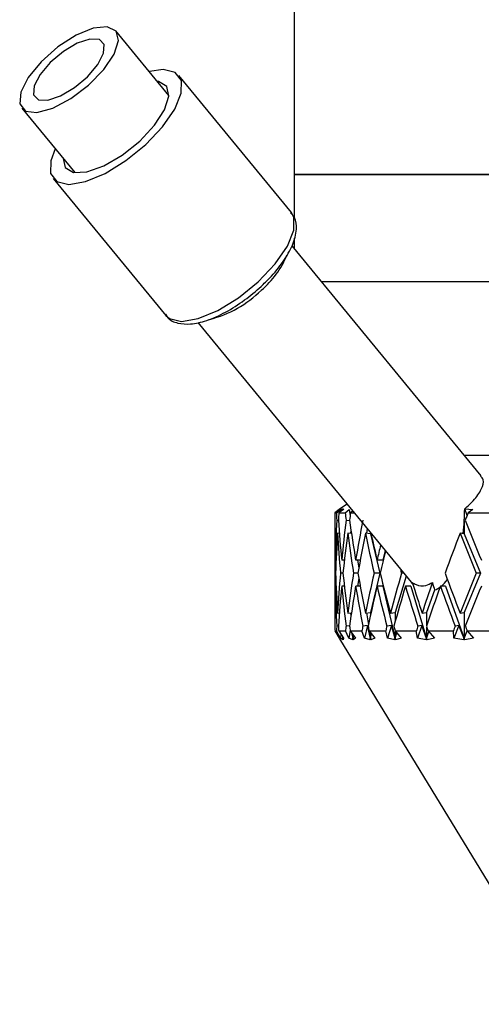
# Model space of a CAD drawing. Header units: inches. Extents: x 2.4 to 40.6, y 0.9 to 32.7.
# Tile 8 of 68: x 3.963 to 4.673, y 10.063 to 11.579. Entities that reach past the tile are written whole.
import ezdxf

# ---------------------------------------------------------------- set-up
doc = ezdxf.new("R2010")
doc.units = ezdxf.units.IN
doc.header["$MEASUREMENT"] = 0

msp = doc.modelspace()

# ---------------------------------------------------------------- linework, layer by layer
at = {"color": 7, "linetype": 'Continuous', "lineweight": 25}
for p, q in [((4.3854, 11.9117), (4.3854, 11.3407)), ((4.1926, 11.4622), (4.1111, 11.5615)), ((4.3811, 11.2819), (4.2078, 11.4929)), ((3.9662, 11.4425), (4.0477, 11.3433)), ((4.0146, 11.3343), (4.1878, 11.1233)), ((4.3854, 11.3407), (4.3854, 11.2746)), ((6.0104, 11.3407), (4.3854, 11.3407)), ((4.3854, 11.3407), (6.0103, 11.3407)), ((4.3854, 11.2426), (4.3854, 11.227)), ((4.6733, 10.8762), (4.3822, 11.2308)), ((6.0104, 11.1752), (4.4279, 11.1752)), ((4.1871, 11.1242), (4.1878, 11.1233)), ((4.2372, 11.1128), (4.5679, 10.7098)), ((5.8229, 10.9077), (4.6475, 10.9077)), ((4.4669, 10.8329), (4.4553, 10.8249)), ((4.457, 10.8245), (4.4604, 10.8256)), ((4.4602, 10.8236), (4.4604, 10.8256)), ((4.4604, 10.8256), (4.4605, 10.8257)), ((4.4605, 10.8256), (4.4607, 10.8257)), ((4.4605, 10.8257), (4.4605, 10.8256)), ((4.4605, 10.8257), (4.4605, 10.8238)), ((4.4605, 10.8256), (4.4605, 10.8239)), ((4.4607, 10.8257), (4.4606, 10.8256)), ((4.4606, 10.8256), (4.4615, 10.8245)), ((4.4606, 10.8239), (4.4606, 10.8256)), ((4.6479, 10.8257), (4.6478, 10.8256)), ((4.6478, 10.8257), (4.6479, 10.8257)), ((4.6478, 10.8256), (4.6606, 10.8245)), ((4.6515, 10.8154), (4.6478, 10.8256)), ((4.4548, 10.8245), (4.4479, 10.8197)), ((4.4479, 10.8197), (4.4504, 10.8197)), ((4.4479, 10.8145), (4.4479, 10.802)), ((4.4504, 10.8197), (4.457, 10.8245)), ((4.4615, 10.8245), (4.4542, 10.8197)), ((4.4542, 10.8197), (4.4639, 10.8197)), ((4.4553, 10.8248), (4.4548, 10.8245)), ((4.457, 10.8245), (4.4572, 10.8217)), ((4.4639, 10.8197), (4.4699, 10.8245)), ((4.4699, 10.8245), (4.4715, 10.8149)), ((4.4759, 10.822), (4.4722, 10.8197)), ((4.4722, 10.8197), (4.4778, 10.8197)), ((4.4752, 10.8216), (4.4753, 10.8226)), ((4.4757, 10.8222), (4.4756, 10.8218)), ((4.6606, 10.8245), (4.6532, 10.8197)), ((4.6532, 10.8197), (4.6946, 10.8197)), ((4.4509, 10.8082), (4.4534, 10.808)), ((4.4653, 10.8082), (4.4707, 10.8076)), ((4.4978, 10.7953), (4.4966, 10.7881)), ((4.6472, 10.8078), (4.6472, 10.7873)), ((4.4549, 10.7879), (4.4521, 10.7882)), ((4.4736, 10.7876), (4.4678, 10.7882)), ((4.4728, 10.7928), (4.4723, 10.7877)), ((4.5031, 10.7873), (4.4951, 10.7882)), ((4.5031, 10.7888), (4.5031, 10.7873)), ((4.5031, 10.7873), (4.5174, 10.7267)), ((4.6472, 10.7873), (4.6409, 10.7882)), ((4.6472, 10.7873), (4.6723, 10.7267)), ((4.4479, 10.762), (4.4479, 10.6914)), ((4.5256, 10.7614), (4.5221, 10.7467)), ((4.4499, 10.7467), (4.4486, 10.7467)), ((4.4627, 10.7467), (4.4585, 10.7467)), ((4.4871, 10.7467), (4.4801, 10.7467)), ((4.4829, 10.7467), (4.4849, 10.7348)), ((4.5221, 10.7467), (4.5129, 10.7467)), ((4.4492, 10.7267), (4.4482, 10.7267)), ((4.4605, 10.7267), (4.4566, 10.7267)), ((4.4835, 10.7267), (4.4768, 10.7267)), ((4.5174, 10.7267), (4.5031, 10.666)), ((4.5174, 10.7267), (4.5083, 10.7267)), ((4.5578, 10.7221), (4.541, 10.666)), ((4.5541, 10.7267), (4.5507, 10.7267)), ((4.6723, 10.7267), (4.6472, 10.666)), ((4.6723, 10.7267), (4.6653, 10.7267)), ((4.4499, 10.7067), (4.4486, 10.7067)), ((4.4627, 10.7067), (4.4585, 10.7067)), ((4.4871, 10.7067), (4.4801, 10.7067)), ((4.4849, 10.7186), (4.4829, 10.7067)), ((4.5221, 10.7067), (4.5129, 10.7067)), ((4.5221, 10.7067), (4.541, 10.626)), ((4.5652, 10.7067), (4.5566, 10.7067)), ((4.5652, 10.7067), (4.5893, 10.626)), ((4.6183, 10.7067), (4.6104, 10.7067)), ((4.6183, 10.7067), (4.6472, 10.626)), ((4.6016, 10.7002), (4.5893, 10.666)), ((4.4521, 10.6651), (4.4549, 10.6654)), ((4.4678, 10.6651), (4.4736, 10.6657)), ((4.4723, 10.6656), (4.4728, 10.6606)), ((4.4951, 10.6651), (4.5031, 10.666)), ((4.4966, 10.6653), (4.4996, 10.6469)), ((4.5031, 10.666), (4.5031, 10.6632)), ((4.5335, 10.6651), (4.541, 10.666)), ((4.541, 10.666), (4.541, 10.6527)), ((4.5823, 10.6651), (4.5893, 10.666)), ((4.5893, 10.666), (4.5893, 10.6461)), ((4.6409, 10.6651), (4.6472, 10.666)), ((4.6472, 10.666), (4.6472, 10.626)), ((4.4479, 10.6514), (4.4479, 10.6389)), ((4.4534, 10.6454), (4.4509, 10.6451)), ((4.4707, 10.6457), (4.4653, 10.6451)), ((4.4984, 10.646), (4.4912, 10.6451)), ((4.4984, 10.646), (4.4938, 10.6266)), ((4.5031, 10.626), (4.4984, 10.646)), ((4.535, 10.646), (4.5282, 10.6451)), ((4.535, 10.646), (4.5292, 10.6266)), ((4.541, 10.626), (4.535, 10.646)), ((4.5821, 10.646), (4.5752, 10.6266)), ((4.5821, 10.646), (4.5758, 10.6451)), ((4.5893, 10.626), (4.5821, 10.646)), ((4.5893, 10.6442), (4.5893, 10.626)), ((4.6389, 10.646), (4.6309, 10.6266)), ((4.6389, 10.646), (4.6332, 10.6451)), ((4.6472, 10.626), (4.6389, 10.646)), ((4.4479, 10.6377), (4.4547, 10.6266)), ((4.4479, 10.6377), (4.4506, 10.6377)), ((4.4567, 10.6266), (4.4506, 10.6377)), ((4.4539, 10.6377), (4.4615, 10.6266)), ((4.4539, 10.6377), (4.4644, 10.6377)), ((4.4573, 10.6327), (4.4567, 10.6266)), ((4.4695, 10.6266), (4.4644, 10.6377)), ((4.4715, 10.6384), (4.4695, 10.6266)), ((4.4716, 10.6377), (4.48, 10.6266)), ((4.4716, 10.6377), (4.4897, 10.6377)), ((4.4761, 10.626), (4.4749, 10.6333)), ((4.4755, 10.6325), (4.4761, 10.626)), ((4.4761, 10.6316), (4.4761, 10.626)), ((4.4761, 10.626), (4.4766, 10.631)), ((4.4938, 10.6266), (4.4897, 10.6377)), ((4.5008, 10.6377), (4.5097, 10.6266)), ((4.5008, 10.6377), (4.5263, 10.6377)), ((4.5013, 10.6371), (4.5031, 10.626)), ((4.5031, 10.6348), (4.5031, 10.626)), ((4.5031, 10.626), (4.5043, 10.6333)), ((4.5292, 10.6266), (4.5263, 10.6377)), ((4.541, 10.6377), (4.5503, 10.6266)), ((4.541, 10.6377), (4.5734, 10.6377)), ((4.541, 10.6376), (4.541, 10.626)), ((4.541, 10.626), (4.5432, 10.6351)), ((4.5752, 10.6266), (4.5734, 10.6377)), ((4.5893, 10.626), (4.5925, 10.6365)), ((4.5915, 10.6377), (4.6012, 10.6266)), ((4.5915, 10.6377), (4.6304, 10.6377)), ((4.6309, 10.6266), (4.6304, 10.6377)), ((4.6472, 10.626), (4.6515, 10.6379)), ((4.6516, 10.6377), (4.6614, 10.6266)), ((4.6516, 10.6377), (4.6963, 10.6377)), ((4.4547, 10.6266), (4.4553, 10.6256)), ((4.4553, 10.6255), (4.7979, 10.0627)), ((4.4603, 10.6238), (4.4567, 10.6266)), ((4.4592, 10.6259), (4.4605, 10.626)), ((4.4592, 10.6259), (4.4603, 10.6238)), ((4.4606, 10.6238), (4.4592, 10.6259)), ((4.4605, 10.626), (4.4603, 10.6283)), ((4.4605, 10.628), (4.4605, 10.626)), ((4.4605, 10.628), (4.4605, 10.626)), ((4.4605, 10.626), (4.4606, 10.6279)), ((4.4605, 10.626), (4.4606, 10.6238)), ((4.4615, 10.6266), (4.4606, 10.6238)), ((4.4758, 10.6238), (4.4695, 10.6266)), ((4.4748, 10.6259), (4.4761, 10.626)), ((4.4748, 10.6259), (4.4758, 10.6238)), ((4.4764, 10.6238), (4.4748, 10.6259)), ((4.4761, 10.626), (4.4764, 10.6238)), ((4.48, 10.6266), (4.4764, 10.6238)), ((4.5026, 10.6238), (4.4938, 10.6266)), ((4.5018, 10.6259), (4.5031, 10.626)), ((4.5018, 10.6259), (4.5026, 10.6238)), ((4.5035, 10.6238), (4.5018, 10.6259)), ((4.5031, 10.626), (4.5035, 10.6238)), ((4.5097, 10.6266), (4.5035, 10.6238)), ((4.5404, 10.6238), (4.5292, 10.6266)), ((4.5398, 10.6259), (4.541, 10.626)), ((4.5398, 10.6259), (4.5404, 10.6238)), ((4.5416, 10.6238), (4.5398, 10.6259)), ((4.541, 10.626), (4.5416, 10.6238)), ((4.5503, 10.6266), (4.5416, 10.6238)), ((4.5885, 10.6238), (4.5752, 10.6266)), ((4.5882, 10.6259), (4.5893, 10.626)), ((4.5882, 10.6259), (4.5885, 10.6238)), ((4.59, 10.6238), (4.5882, 10.6259)), ((4.5893, 10.626), (4.59, 10.6238)), ((4.6012, 10.6266), (4.59, 10.6238)), ((4.6463, 10.6238), (4.6309, 10.6266)), ((4.6462, 10.6259), (4.6472, 10.626)), ((4.6462, 10.6259), (4.6463, 10.6238)), ((4.648, 10.6238), (4.6462, 10.6259)), ((4.6472, 10.626), (4.648, 10.6238)), ((4.6614, 10.6266), (4.648, 10.6238))]:
    msp.add_line(p, q, dxfattribs=at)
at = {"color": 7, "linetype": 'Continuous', "lineweight": 25, "flags": 128}
for points in [[(3.9645, 11.4671), (3.963, 11.4491), (3.9717, 11.4382), (3.9895, 11.436), (4.0139, 11.4427), (4.0417, 11.4574), (4.069, 11.4781), (4.0923, 11.5021), (4.1083, 11.526), (4.1149, 11.5467), (4.1112, 11.5614), (4.0977, 11.568), (4.0763, 11.5658), (4.0497, 11.5549), (4.0217, 11.5369), (3.996, 11.5141), (3.976, 11.4898), (3.9645, 11.4671)], [(3.9853, 11.4769), (3.9844, 11.4633), (3.9917, 11.4555), (4.0063, 11.4549), (4.0257, 11.4615), (4.0472, 11.4742), (4.0673, 11.4911), (4.0831, 11.5098), (4.0921, 11.5272), (4.093, 11.5408), (4.0856, 11.5485), (4.0711, 11.5491), (4.0516, 11.5426), (4.0302, 11.5299), (4.0101, 11.5129), (3.9943, 11.4943), (3.9853, 11.4769)], [(4.1569, 11.3865), (4.1827, 11.4138), (4.2016, 11.4411), (4.2117, 11.4657), (4.2119, 11.4852), (4.2022, 11.4977), (4.1837, 11.502), (4.1625, 11.4989)], [(4.1477, 11.3919), (4.1704, 11.4162), (4.186, 11.4402), (4.1925, 11.461), (4.1892, 11.4761), (4.1766, 11.4837), (4.1748, 11.484)], [(4.0298, 11.365), (4.0332, 11.3511), (4.0459, 11.3436), (4.0664, 11.3445), (4.0924, 11.3537), (4.1206, 11.3702), (4.1477, 11.3919)], [(4.0176, 11.38), (4.0108, 11.3616), (4.0106, 11.342), (4.0202, 11.3295), (4.0388, 11.3252), (4.0644, 11.3296), (4.0947, 11.3422), (4.1265, 11.3618), (4.1569, 11.3865)], [(4.3301, 11.1754), (4.356, 11.2027), (4.3749, 11.23), (4.3849, 11.2546), (4.3851, 11.2742), (4.3811, 11.2819)], [(4.1878, 11.1233), (4.1935, 11.1185), (4.212, 11.1142), (4.2377, 11.1185), (4.2679, 11.1311), (4.2997, 11.1507), (4.3301, 11.1754)]]:
    msp.add_lwpolyline(points, dxfattribs=at)
at = {"color": 7, "linetype": 'Continuous', "lineweight": 25}
for centre, radius, start, end in [((4.2479, 11.2674), 0.1363, 309.6216, 337.8619), ((4.2128, 11.2855), 0.1734, 284.125, 314.7638)]:
    msp.add_arc(centre, radius, start, end, dxfattribs=at)
for centre, major_axis, ratio, start_param, end_param in [((4.5796, 10.843), (-0.0122, 0.1336), 0.502335, 4.400075, 4.536737), ((5.1979, 10.7067), (-0.0928, 1.2979), 0.573393, 1.442728, 1.446722), ((5.1979, 10.7067), (-0.184, 1.2949), 0.561487, 1.404101, 1.412929), ((5.1979, 10.7067), (0.0478, 1.2987), 0.576306, 1.504918, 1.513746), ((5.1979, 10.7067), (-0.3052, 1.2889), 0.531543, 1.358495, 1.367323), ((5.1979, 10.7067), (0.184, 1.2949), 0.561487, 1.563317, 1.572146), ((5.1979, 10.7067), (0.5584, 1.2806), 0.391024, 1.652584, 1.661412), ((5.1979, 10.7467), (-0.0478, 1.2987), 0.576306, 1.507018, 1.549588), ((5.1979, 10.7467), (0.0478, 1.2987), 0.576306, 1.5446, 1.592005), ((5.1979, 10.7467), (-0.184, 1.2949), 0.561487, 1.443783, 1.491188), ((5.1979, 10.7467), (0.184, 1.2949), 0.561487, 1.603, 1.650405), ((5.1979, 10.7467), (-0.3052, 1.2889), 0.531543, 1.398177, 1.445582), ((5.1979, 10.7467), (0.3052, 1.2889), 0.531543, 1.648606, 1.69601), ((4.5893, 10.8311), (-0.0032, 0.1327), 0.439387, 4.367689, 4.52492), ((5.1979, 10.7467), (-0.6128, 1.2825), 0.33717, 1.363661, 1.411066), ((5.1979, 10.7067), (-0.0478, 1.2987), 0.576306, 1.491607, 1.534191), ((5.1979, 10.7067), (0.0478, 1.2987), 0.576306, 1.529173, 1.576608), ((5.1979, 10.7067), (-0.184, 1.2949), 0.561487, 1.428356, 1.475791), ((5.1979, 10.7067), (0.184, 1.2949), 0.561487, 1.587573, 1.635008), ((5.1979, 10.7067), (-0.3052, 1.2889), 0.531543, 1.38275, 1.430186), ((5.1979, 10.7067), (0.3052, 1.2889), 0.531543, 1.633179, 1.680614), ((5.1979, 10.7067), (-0.4072, 1.2836), 0.490663, 1.35353, 1.400966), ((5.1979, 10.7467), (-0.4072, 1.2836), 0.490663, 1.384313, 1.416362), ((5.1979, 10.7067), (0.5584, 1.2806), 0.391024, 1.676839, 1.724275), ((5.1979, 10.7067), (-0.6128, 1.2825), 0.33717, 1.348234, 1.395669), ((5.1979, 10.7467), (0.4072, 1.2836), 0.490663, 1.707284, 1.72523), ((5.1979, 10.7067), (0.4072, 1.2836), 0.490663, 1.683689, 1.709834), ((5.1979, 10.7467), (0.0478, 1.2987), 0.576306, 1.607401, 1.649986), ((5.1979, 10.7467), (-0.0478, 1.2987), 0.576306, 1.564985, 1.61242), ((5.1979, 10.7467), (0.184, 1.2949), 0.561487, 1.665801, 1.713236), ((5.1979, 10.7467), (-0.184, 1.2949), 0.561487, 1.506585, 1.55402), ((5.1979, 10.7467), (0.3052, 1.2889), 0.531543, 1.711407, 1.758842), ((5.1979, 10.7467), (-0.3052, 1.2889), 0.531543, 1.460979, 1.508414), ((5.1979, 10.7467), (0.4072, 1.2836), 0.490663, 1.740627, 1.788062), ((5.1979, 10.7467), (-0.4072, 1.2836), 0.490663, 1.431759, 1.479194), ((5.1979, 10.7467), (0.4908, 1.2807), 0.442833, 1.754278, 1.801714), ((5.1979, 10.7067), (-0.4908, 1.2807), 0.442833, 1.382432, 1.387314), ((5.1979, 10.7467), (-0.5584, 1.2806), 0.391024, 1.417318, 1.464753), ((5.1979, 10.7467), (0.6128, 1.2825), 0.33717, 1.745923, 1.793358), ((5.1979, 10.7067), (0.0478, 1.2987), 0.576306, 1.592005, 1.634575), ((5.1979, 10.7067), (-0.0478, 1.2987), 0.576306, 1.549588, 1.596993), ((5.1979, 10.7067), (0.184, 1.2949), 0.561487, 1.650405, 1.697809), ((5.1979, 10.7067), (-0.184, 1.2949), 0.561487, 1.491188, 1.538593), ((5.1979, 10.7067), (0.3052, 1.2889), 0.531543, 1.69601, 1.743415), ((5.1979, 10.7067), (-0.3052, 1.2889), 0.531543, 1.445582, 1.492987), ((5.1979, 10.7067), (0.4072, 1.2836), 0.490663, 1.72523, 1.772635), ((5.1979, 10.7067), (-0.4072, 1.2836), 0.490663, 1.416362, 1.463767), ((5.1979, 10.7067), (0.4908, 1.2807), 0.442833, 1.738882, 1.786287), ((5.1979, 10.7067), (-0.4908, 1.2807), 0.442833, 1.402711, 1.450116), ((4.5893, 10.8311), (0.0025, 0.1327), 0.3666, 2.662552, 2.735598), ((5.1979, 10.7467), (-0.4908, 1.2807), 0.442833, 1.429176, 1.465543), ((5.1979, 10.7467), (0.5584, 1.2806), 0.391024, 1.766137, 1.802503), ((5.1979, 10.7067), (0.5584, 1.2806), 0.391024, 1.739671, 1.787076), ((4.7115, 10.6822), (-0.0896, 0.1378), 0.563034, 1.013586, 1.096849), ((4.5893, 10.8311), (-0.0032, 0.1327), 0.439387, 3.298353, 3.665414), ((5.1979, 10.7067), (-0.5584, 1.2806), 0.391024, 1.401921, 1.449326), ((5.1979, 10.7067), (0.6128, 1.2825), 0.33717, 1.730527, 1.777931), ((5.1979, 10.7467), (0.184, 1.2949), 0.561487, 1.728663, 1.734422), ((5.1979, 10.7467), (-0.0478, 1.2987), 0.576306, 1.627847, 1.633605), ((5.1979, 10.7467), (0.3052, 1.2889), 0.531543, 1.774269, 1.780028), ((5.1979, 10.7467), (-0.184, 1.2949), 0.561487, 1.569447, 1.575206), ((5.1979, 10.7467), (0.4072, 1.2836), 0.490663, 1.803489, 1.809248), ((5.1979, 10.7467), (-0.3052, 1.2889), 0.531543, 1.523841, 1.5296), ((5.1979, 10.7467), (0.4908, 1.2807), 0.442833, 1.817141, 1.822899), ((5.1979, 10.7467), (-0.4072, 1.2836), 0.490663, 1.494621, 1.50038), ((5.1979, 10.7467), (0.5584, 1.2806), 0.391024, 1.81793, 1.823689), ((5.1979, 10.7467), (-0.4908, 1.2807), 0.442833, 1.48097, 1.486728), ((5.1979, 10.7467), (0.6128, 1.2825), 0.33717, 1.808785, 1.814544), ((5.1979, 10.7467), (-0.5584, 1.2806), 0.391024, 1.48018, 1.485939)]:
    msp.add_ellipse(centre, major_axis=major_axis, ratio=ratio, start_param=start_param, end_param=end_param, dxfattribs=at)
for points, knots in [([(4.3345, 11.1681), (4.3389, 11.1724), (4.3517, 11.1847), (4.3694, 11.2065), (4.3842, 11.2322), (4.3899, 11.2544), (4.3885, 11.2722), (4.3822, 11.279), (4.38, 11.2813)], [0, 0, 0, 0, 0.107437, 0.314005, 0.523907, 0.740661, 0.911819, 1, 1, 1, 1]), ([(4.1876, 11.1253), (4.1885, 11.1236), (4.1922, 11.1164), (4.2065, 11.1107), (4.2263, 11.1093), (4.251, 11.1148), (4.2796, 11.1276), (4.3088, 11.1459), (4.3262, 11.1609), (4.3345, 11.1681)], [0, 0, 0, 0, 0.046103, 0.187614, 0.330364, 0.496213, 0.670575, 0.842032, 1, 1, 1, 1]), ([(4.6478, 10.8257), (4.6524, 10.8298), (4.6638, 10.8402), (4.6745, 10.856), (4.6782, 10.8695), (4.674, 10.874), (4.6724, 10.8757)], [0, 0, 0, 0, 0.207729, 0.516484, 0.821666, 1, 1, 1, 1]), ([(4.5672, 10.7123), (4.5691, 10.7111), (4.5756, 10.707), (4.5865, 10.706), (4.5949, 10.7105), (4.5983, 10.7123)], [0, 0, 0, 0, 0.2050335, 0.6772258, 1, 1, 1, 1])]:
    msp.add_open_spline(points, degree=3, knots=knots, dxfattribs=at)

doc.saveas('drawing.dxf')
